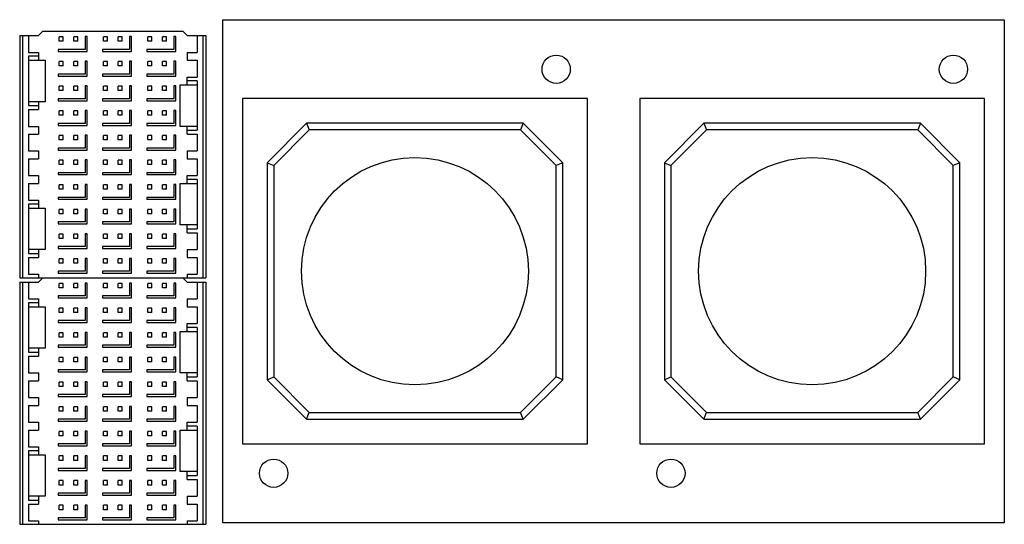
# Model space of a CAD drawing. Header units: inches. Extents: x 0 to 34, y 0 to 22.
# Tile 24 of 59: x 16.8 to 19.7, y 3.8 to 5.3. Entities that reach past the tile are written whole.
import ezdxf

# ---------------------------------------------------------------- set-up
doc = ezdxf.new("R2010")
doc.units = ezdxf.units.IN
doc.header["$LTSCALE"] = 1.87
doc.header["$MEASUREMENT"] = 0
doc.layers.get('0').update_dxf_attribs({"linetype": 'CONTINUOUS'})
doc.layers.add('02___PRT_ALL_AXES', color=7, linetype='CONTINUOUS')
doc.layers.add('COSMETIC', color=7, linetype='CONTINUOUS')

msp = doc.modelspace()

# ---------------------------------------------------------------- linework, layer by layer
at = {"color": 7, "linetype": 'CONTINUOUS'}
for p, q in [((16.7724, 5.28614), (16.8285, 5.28614)), ((16.7724, 5.28614), (16.7724, 4.56124)), ((16.78126, 5.28614), (16.78126, 4.56124)), ((16.79897, 5.28614), (16.79897, 5.23594)), ((16.8285, 5.28614), (16.84031, 5.29795)), ((17.26256, 5.29795), (16.84031, 5.29795)), ((16.90232, 5.28245), (16.89051, 5.28245)), ((16.89051, 5.26916), (16.89051, 5.28245)), ((16.90232, 5.26916), (16.90232, 5.28245)), ((16.94661, 5.28245), (16.9348, 5.28245)), ((16.9348, 5.26916), (16.9348, 5.28245)), ((16.94661, 5.26916), (16.94661, 5.28245)), ((16.97466, 5.28319), (16.96876, 5.28319)), ((16.96876, 5.28319), (16.96876, 5.24481)), ((16.97466, 5.2389), (16.97466, 5.28319)), ((17.03519, 5.28245), (17.02338, 5.28245)), ((17.02338, 5.26916), (17.02338, 5.28245)), ((17.03519, 5.26916), (17.03519, 5.28245)), ((17.07949, 5.28245), (17.06768, 5.28245)), ((17.06768, 5.26916), (17.06768, 5.28245)), ((17.07949, 5.26916), (17.07949, 5.28245)), ((17.10754, 5.28319), (17.10163, 5.28319)), ((17.10163, 5.28319), (17.10163, 5.24481)), ((17.10754, 5.2389), (17.10754, 5.28319)), ((17.16807, 5.28245), (17.15626, 5.28245)), ((17.15626, 5.26916), (17.15626, 5.28245)), ((17.16807, 5.26916), (17.16807, 5.28245)), ((17.21236, 5.28245), (17.20055, 5.28245)), ((17.20055, 5.26916), (17.20055, 5.28245)), ((17.21236, 5.26916), (17.21236, 5.28245)), ((17.24041, 5.28319), (17.23451, 5.28319)), ((17.23451, 5.28319), (17.23451, 5.24481)), ((17.24041, 5.2389), (17.24041, 5.28319)), ((17.26256, 5.29795), (17.27437, 5.28614)), ((17.27437, 5.28614), (17.33047, 5.28614)), ((17.3039, 5.28614), (17.3039, 5.23594)), ((17.32161, 5.28614), (17.32161, 4.56124)), ((17.33047, 5.28614), (17.33047, 4.56124)), ((16.90232, 5.26916), (16.89051, 5.26916)), ((16.94661, 5.26916), (16.9348, 5.26916)), ((17.03519, 5.26916), (17.02338, 5.26916)), ((17.07949, 5.26916), (17.06768, 5.26916)), ((17.16807, 5.26916), (17.15626, 5.26916)), ((17.21236, 5.26916), (17.20055, 5.26916)), ((16.79897, 5.23594), (16.8285, 5.23594)), ((16.8285, 5.22413), (16.79897, 5.22413)), ((16.79897, 5.22413), (16.79897, 5.07649)), ((16.8285, 5.23594), (16.8285, 5.21232)), ((16.96876, 5.24481), (16.88756, 5.24481)), ((16.88756, 5.24481), (16.88756, 5.2389)), ((16.88756, 5.2389), (16.97466, 5.2389)), ((17.10163, 5.24481), (17.02043, 5.24481)), ((17.02043, 5.24481), (17.02043, 5.2389)), ((17.02043, 5.2389), (17.10754, 5.2389)), ((17.23451, 5.24481), (17.15331, 5.24481)), ((17.15331, 5.24481), (17.15331, 5.2389)), ((17.15331, 5.2389), (17.24041, 5.2389)), ((17.27437, 5.23594), (17.3039, 5.23594)), ((17.27437, 5.23594), (17.27437, 5.21232)), ((16.79897, 5.21232), (16.84917, 5.21232)), ((16.84917, 5.21232), (16.84917, 5.0883)), ((16.90232, 5.20863), (16.89051, 5.20863)), ((16.89051, 5.19534), (16.89051, 5.20863)), ((16.90232, 5.19534), (16.89051, 5.19534)), ((16.90232, 5.19534), (16.90232, 5.20863)), ((16.94661, 5.20863), (16.9348, 5.20863)), ((16.9348, 5.19534), (16.9348, 5.20863)), ((16.94661, 5.19534), (16.9348, 5.19534)), ((16.94661, 5.19534), (16.94661, 5.20863)), ((16.97466, 5.20938), (16.96876, 5.20938)), ((16.96876, 5.20938), (16.96876, 5.17099)), ((16.97466, 5.16508), (16.97466, 5.20938)), ((17.03519, 5.20863), (17.02338, 5.20863)), ((17.02338, 5.19534), (17.02338, 5.20863)), ((17.03519, 5.19534), (17.02338, 5.19534)), ((17.03519, 5.19534), (17.03519, 5.20863)), ((17.07949, 5.20863), (17.06768, 5.20863)), ((17.06768, 5.19534), (17.06768, 5.20863)), ((17.07949, 5.19534), (17.06768, 5.19534)), ((17.07949, 5.19534), (17.07949, 5.20863)), ((17.10754, 5.20938), (17.10163, 5.20938)), ((17.10163, 5.20938), (17.10163, 5.17099)), ((17.10754, 5.16508), (17.10754, 5.20938)), ((17.16807, 5.20863), (17.15626, 5.20863)), ((17.15626, 5.19534), (17.15626, 5.20863)), ((17.16807, 5.19534), (17.15626, 5.19534)), ((17.16807, 5.19534), (17.16807, 5.20863)), ((17.21236, 5.20863), (17.20055, 5.20863)), ((17.20055, 5.19534), (17.20055, 5.20863)), ((17.21236, 5.19534), (17.20055, 5.19534)), ((17.21236, 5.19534), (17.21236, 5.20863)), ((17.24041, 5.20938), (17.23451, 5.20938)), ((17.23451, 5.20938), (17.23451, 5.17099)), ((17.24041, 5.16508), (17.24041, 5.20938)), ((17.27437, 5.21232), (17.3039, 5.21232)), ((17.3039, 5.21232), (17.3039, 5.16212)), ((16.96876, 5.17099), (16.88756, 5.17099)), ((16.88756, 5.17099), (16.88756, 5.16508)), ((16.88756, 5.16508), (16.97466, 5.16508)), ((17.10163, 5.17099), (17.02043, 5.17099)), ((17.02043, 5.17099), (17.02043, 5.16508)), ((17.02043, 5.16508), (17.10754, 5.16508)), ((17.23451, 5.17099), (17.15331, 5.17099)), ((17.15331, 5.17099), (17.15331, 5.16508)), ((17.15331, 5.16508), (17.24041, 5.16508)), ((16.90232, 5.13481), (16.89051, 5.13481)), ((16.89051, 5.12152), (16.89051, 5.13481)), ((16.90232, 5.12152), (16.90232, 5.13481)), ((16.94661, 5.13481), (16.9348, 5.13481)), ((16.9348, 5.12152), (16.9348, 5.13481)), ((16.94661, 5.12152), (16.94661, 5.13481)), ((16.97466, 5.13556), (16.96876, 5.13556)), ((16.96876, 5.13556), (16.96876, 5.09717)), ((16.97466, 5.09127), (16.97466, 5.13556)), ((17.03519, 5.13481), (17.02338, 5.13481)), ((17.02338, 5.12152), (17.02338, 5.13481)), ((17.03519, 5.12152), (17.03519, 5.13481)), ((17.07949, 5.13481), (17.06768, 5.13481)), ((17.06768, 5.12152), (17.06768, 5.13481)), ((17.07949, 5.12152), (17.07949, 5.13481)), ((17.10754, 5.13556), (17.10163, 5.13556)), ((17.10163, 5.13556), (17.10163, 5.09717)), ((17.10754, 5.09127), (17.10754, 5.13556)), ((17.16807, 5.13481), (17.15626, 5.13481)), ((17.15626, 5.12152), (17.15626, 5.13481)), ((17.16807, 5.12152), (17.16807, 5.13481)), ((17.21236, 5.13481), (17.20055, 5.13481)), ((17.20055, 5.12152), (17.20055, 5.13481)), ((17.21236, 5.12152), (17.21236, 5.13481)), ((17.24041, 5.13556), (17.23451, 5.13556)), ((17.23451, 5.13556), (17.23451, 5.09717)), ((17.24041, 5.09127), (17.24041, 5.13556)), ((17.2537, 5.1385), (17.3039, 5.1385)), ((17.2537, 5.01449), (17.2537, 5.1385)), ((17.27437, 5.16212), (17.3039, 5.16212)), ((17.27437, 5.1385), (17.27437, 5.16212)), ((17.3039, 5.15031), (17.27437, 5.15031)), ((17.3039, 5.15031), (17.3039, 5.00268)), ((16.90232, 5.12152), (16.89051, 5.12152)), ((16.94661, 5.12152), (16.9348, 5.12152)), ((17.03519, 5.12152), (17.02338, 5.12152)), ((17.07949, 5.12152), (17.06768, 5.12152)), ((17.16807, 5.12152), (17.15626, 5.12152)), ((17.21236, 5.12152), (17.20055, 5.12152)), ((16.84917, 5.0883), (16.79897, 5.0883)), ((16.79897, 5.07649), (16.8285, 5.07649)), ((16.8285, 5.0883), (16.8285, 5.06468)), ((16.96876, 5.09717), (16.88756, 5.09717)), ((16.88756, 5.09717), (16.88756, 5.09127)), ((16.88756, 5.09127), (16.97466, 5.09127)), ((17.10163, 5.09717), (17.02043, 5.09717)), ((17.02043, 5.09717), (17.02043, 5.09127)), ((17.02043, 5.09127), (17.10754, 5.09127)), ((17.23451, 5.09717), (17.15331, 5.09717)), ((17.15331, 5.09717), (17.15331, 5.09127)), ((17.15331, 5.09127), (17.24041, 5.09127)), ((18.47339, 5.09749), (17.43993, 5.09749)), ((17.43993, 5.09749), (17.43993, 4.06403)), ((18.47339, 4.06403), (18.47339, 5.09749)), ((19.66371, 5.09749), (18.63024, 5.09749)), ((18.63024, 5.09749), (18.63024, 4.06403)), ((19.66371, 4.06403), (19.66371, 5.09749)), ((16.79897, 5.06468), (16.8285, 5.06468)), ((16.79897, 5.06468), (16.79897, 5.01449)), ((16.90232, 5.06099), (16.89051, 5.06099)), ((16.89051, 5.0477), (16.89051, 5.06099)), ((16.90232, 5.0477), (16.89051, 5.0477)), ((16.90232, 5.0477), (16.90232, 5.06099)), ((16.94661, 5.06099), (16.9348, 5.06099)), ((16.9348, 5.0477), (16.9348, 5.06099)), ((16.94661, 5.0477), (16.9348, 5.0477)), ((16.94661, 5.0477), (16.94661, 5.06099)), ((16.97466, 5.06174), (16.96876, 5.06174)), ((16.96876, 5.06174), (16.96876, 5.02335)), ((16.97466, 5.01745), (16.97466, 5.06174)), ((17.03519, 5.06099), (17.02338, 5.06099)), ((17.02338, 5.0477), (17.02338, 5.06099)), ((17.03519, 5.0477), (17.02338, 5.0477)), ((17.03519, 5.0477), (17.03519, 5.06099)), ((17.07949, 5.06099), (17.06768, 5.06099)), ((17.06768, 5.0477), (17.06768, 5.06099)), ((17.07949, 5.0477), (17.06768, 5.0477)), ((17.07949, 5.0477), (17.07949, 5.06099)), ((17.10754, 5.06174), (17.10163, 5.06174)), ((17.10163, 5.06174), (17.10163, 5.02335)), ((17.10754, 5.01745), (17.10754, 5.06174)), ((17.16807, 5.06099), (17.15626, 5.06099)), ((17.15626, 5.0477), (17.15626, 5.06099)), ((17.16807, 5.0477), (17.15626, 5.0477)), ((17.16807, 5.0477), (17.16807, 5.06099)), ((17.21236, 5.06099), (17.20055, 5.06099)), ((17.20055, 5.0477), (17.20055, 5.06099)), ((17.21236, 5.0477), (17.20055, 5.0477)), ((17.21236, 5.0477), (17.21236, 5.06099)), ((17.24041, 5.06174), (17.23451, 5.06174)), ((17.23451, 5.06174), (17.23451, 5.02335)), ((17.24041, 5.01745), (17.24041, 5.06174)), ((16.96876, 5.02335), (16.88756, 5.02335)), ((16.88756, 5.02335), (16.88756, 5.01745)), ((16.88756, 5.01745), (16.97466, 5.01745)), ((17.10163, 5.02335), (17.02043, 5.02335)), ((17.02043, 5.02335), (17.02043, 5.01745)), ((17.02043, 5.01745), (17.10754, 5.01745)), ((17.23451, 5.02335), (17.15331, 5.02335)), ((17.15331, 5.02335), (17.15331, 5.01745)), ((17.15331, 5.01745), (17.24041, 5.01745)), ((17.63186, 5.02368), (17.51375, 4.90556)), ((18.28146, 5.02368), (17.63186, 5.02368)), ((17.63186, 5.02368), (17.64011, 5.00374)), ((18.28146, 5.02368), (18.27321, 5.00374)), ((18.39957, 4.90556), (18.28146, 5.02368)), ((18.82217, 5.02368), (18.70406, 4.90556)), ((19.47178, 5.02368), (18.82217, 5.02368)), ((18.82217, 5.02368), (18.83043, 5.00374)), ((19.47178, 5.02368), (19.46352, 5.00374)), ((19.58989, 4.90556), (19.47178, 5.02368)), ((16.79897, 5.01449), (16.8285, 5.01449)), ((16.79897, 4.99086), (16.8285, 4.99086)), ((16.79897, 4.99086), (16.79897, 4.94067)), ((16.8285, 5.01449), (16.8285, 4.99086)), ((16.90232, 4.98717), (16.89051, 4.98717)), ((16.89051, 4.97389), (16.89051, 4.98717)), ((16.90232, 4.97389), (16.90232, 4.98717)), ((16.94661, 4.98717), (16.9348, 4.98717)), ((16.9348, 4.97389), (16.9348, 4.98717)), ((16.94661, 4.97389), (16.94661, 4.98717)), ((16.97466, 4.98792), (16.96876, 4.98792)), ((16.96876, 4.98792), (16.96876, 4.94953)), ((16.97466, 4.94363), (16.97466, 4.98792)), ((17.03519, 4.98717), (17.02338, 4.98717)), ((17.02338, 4.97389), (17.02338, 4.98717)), ((17.03519, 4.97389), (17.03519, 4.98717)), ((17.07949, 4.98717), (17.06768, 4.98717)), ((17.06768, 4.97389), (17.06768, 4.98717)), ((17.07949, 4.97389), (17.07949, 4.98717)), ((17.10754, 4.98792), (17.10163, 4.98792)), ((17.10163, 4.98792), (17.10163, 4.94953)), ((17.10754, 4.94363), (17.10754, 4.98792)), ((17.16807, 4.98717), (17.15626, 4.98717)), ((17.15626, 4.97389), (17.15626, 4.98717)), ((17.16807, 4.97389), (17.16807, 4.98717)), ((17.21236, 4.98717), (17.20055, 4.98717)), ((17.20055, 4.97389), (17.20055, 4.98717)), ((17.21236, 4.97389), (17.21236, 4.98717)), ((17.24041, 4.98792), (17.23451, 4.98792)), ((17.23451, 4.98792), (17.23451, 4.94953)), ((17.24041, 4.94363), (17.24041, 4.98792)), ((17.3039, 5.01449), (17.2537, 5.01449)), ((17.27437, 4.99086), (17.27437, 5.01449)), ((17.27437, 5.00268), (17.3039, 5.00268)), ((17.27437, 4.99086), (17.3039, 4.99086)), ((17.3039, 4.99086), (17.3039, 4.94067)), ((17.64011, 5.00374), (17.53368, 4.89731)), ((18.27321, 5.00374), (17.64011, 5.00374)), ((18.37964, 4.89731), (18.27321, 5.00374)), ((18.83043, 5.00374), (18.72399, 4.89731)), ((19.46352, 5.00374), (18.83043, 5.00374)), ((19.56996, 4.89731), (19.46352, 5.00374)), ((16.90232, 4.97389), (16.89051, 4.97389)), ((16.94661, 4.97389), (16.9348, 4.97389)), ((17.03519, 4.97389), (17.02338, 4.97389)), ((17.07949, 4.97389), (17.06768, 4.97389)), ((17.16807, 4.97389), (17.15626, 4.97389)), ((17.21236, 4.97389), (17.20055, 4.97389)), ((16.79897, 4.94067), (16.8285, 4.94067)), ((16.8285, 4.94067), (16.8285, 4.91705)), ((16.96876, 4.94953), (16.88756, 4.94953)), ((16.88756, 4.94953), (16.88756, 4.94363)), ((16.88756, 4.94363), (16.97466, 4.94363)), ((17.10163, 4.94953), (17.02043, 4.94953)), ((17.02043, 4.94953), (17.02043, 4.94363)), ((17.02043, 4.94363), (17.10754, 4.94363)), ((17.23451, 4.94953), (17.15331, 4.94953)), ((17.15331, 4.94953), (17.15331, 4.94363)), ((17.15331, 4.94363), (17.24041, 4.94363)), ((17.27437, 4.94067), (17.3039, 4.94067)), ((17.27437, 4.94067), (17.27437, 4.91705)), ((16.79897, 4.91705), (16.8285, 4.91705)), ((16.79897, 4.91705), (16.79897, 4.86685)), ((16.90232, 4.91335), (16.89051, 4.91335)), ((16.89051, 4.90007), (16.89051, 4.91335)), ((16.90232, 4.90007), (16.89051, 4.90007)), ((16.90232, 4.90007), (16.90232, 4.91335)), ((16.94661, 4.91335), (16.9348, 4.91335)), ((16.9348, 4.90007), (16.9348, 4.91335)), ((16.94661, 4.90007), (16.9348, 4.90007)), ((16.94661, 4.90007), (16.94661, 4.91335)), ((16.97466, 4.9141), (16.96876, 4.9141)), ((16.96876, 4.9141), (16.96876, 4.87571)), ((16.97466, 4.86981), (16.97466, 4.9141)), ((17.03519, 4.91335), (17.02338, 4.91335)), ((17.02338, 4.90007), (17.02338, 4.91335)), ((17.03519, 4.90007), (17.02338, 4.90007)), ((17.03519, 4.90007), (17.03519, 4.91335)), ((17.07949, 4.91335), (17.06768, 4.91335)), ((17.06768, 4.90007), (17.06768, 4.91335)), ((17.07949, 4.90007), (17.06768, 4.90007)), ((17.07949, 4.90007), (17.07949, 4.91335)), ((17.10754, 4.9141), (17.10163, 4.9141)), ((17.10163, 4.9141), (17.10163, 4.87571)), ((17.10754, 4.86981), (17.10754, 4.9141)), ((17.16807, 4.91335), (17.15626, 4.91335)), ((17.15626, 4.90007), (17.15626, 4.91335)), ((17.16807, 4.90007), (17.15626, 4.90007)), ((17.16807, 4.90007), (17.16807, 4.91335)), ((17.21236, 4.91335), (17.20055, 4.91335)), ((17.20055, 4.90007), (17.20055, 4.91335)), ((17.21236, 4.90007), (17.20055, 4.90007)), ((17.21236, 4.90007), (17.21236, 4.91335)), ((17.24041, 4.9141), (17.23451, 4.9141)), ((17.23451, 4.9141), (17.23451, 4.87571)), ((17.24041, 4.86981), (17.24041, 4.9141)), ((17.27437, 4.91705), (17.3039, 4.91705)), ((17.3039, 4.91705), (17.3039, 4.86685)), ((17.51375, 4.90556), (17.53368, 4.89731)), ((17.51375, 4.90556), (17.51375, 4.25596)), ((18.39957, 4.90556), (18.37964, 4.89731)), ((18.39957, 4.25596), (18.39957, 4.90556)), ((18.70406, 4.90556), (18.72399, 4.89731)), ((18.70406, 4.90556), (18.70406, 4.25596)), ((19.58989, 4.90556), (19.56996, 4.89731)), ((19.58989, 4.25596), (19.58989, 4.90556)), ((16.96876, 4.87571), (16.88756, 4.87571)), ((16.88756, 4.87571), (16.88756, 4.86981)), ((16.88756, 4.86981), (16.97466, 4.86981)), ((17.10163, 4.87571), (17.02043, 4.87571)), ((17.02043, 4.87571), (17.02043, 4.86981)), ((17.02043, 4.86981), (17.10754, 4.86981)), ((17.23451, 4.87571), (17.15331, 4.87571)), ((17.15331, 4.87571), (17.15331, 4.86981)), ((17.15331, 4.86981), (17.24041, 4.86981)), ((17.53368, 4.89731), (17.53368, 4.26421)), ((18.37964, 4.26421), (18.37964, 4.89731)), ((18.72399, 4.89731), (18.72399, 4.26421)), ((19.56996, 4.26421), (19.56996, 4.89731)), ((16.79897, 4.86685), (16.8285, 4.86685)), ((16.79897, 4.84323), (16.8285, 4.84323)), ((16.79897, 4.84323), (16.79897, 4.79303)), ((16.8285, 4.86685), (16.8285, 4.84323)), ((16.90232, 4.83954), (16.89051, 4.83954)), ((16.89051, 4.82625), (16.89051, 4.83954)), ((16.90232, 4.82625), (16.90232, 4.83954)), ((16.94661, 4.83954), (16.9348, 4.83954)), ((16.9348, 4.82625), (16.9348, 4.83954)), ((16.94661, 4.82625), (16.94661, 4.83954)), ((16.97466, 4.84028), (16.96876, 4.84028)), ((16.96876, 4.84028), (16.96876, 4.8019)), ((16.97466, 4.79599), (16.97466, 4.84028)), ((17.03519, 4.83954), (17.02338, 4.83954)), ((17.02338, 4.82625), (17.02338, 4.83954)), ((17.03519, 4.82625), (17.03519, 4.83954)), ((17.07949, 4.83954), (17.06768, 4.83954)), ((17.06768, 4.82625), (17.06768, 4.83954)), ((17.07949, 4.82625), (17.07949, 4.83954)), ((17.10754, 4.84028), (17.10163, 4.84028)), ((17.10163, 4.84028), (17.10163, 4.8019)), ((17.10754, 4.79599), (17.10754, 4.84028)), ((17.16807, 4.83954), (17.15626, 4.83954)), ((17.15626, 4.82625), (17.15626, 4.83954)), ((17.16807, 4.82625), (17.16807, 4.83954)), ((17.21236, 4.83954), (17.20055, 4.83954)), ((17.20055, 4.82625), (17.20055, 4.83954)), ((17.21236, 4.82625), (17.21236, 4.83954)), ((17.24041, 4.84028), (17.23451, 4.84028)), ((17.23451, 4.84028), (17.23451, 4.8019)), ((17.24041, 4.79599), (17.24041, 4.84028)), ((17.2537, 4.84323), (17.3039, 4.84323)), ((17.2537, 4.71921), (17.2537, 4.84323)), ((17.27437, 4.86685), (17.3039, 4.86685)), ((17.27437, 4.84323), (17.27437, 4.86685)), ((17.3039, 4.85504), (17.27437, 4.85504)), ((17.3039, 4.85504), (17.3039, 4.7074)), ((16.90232, 4.82625), (16.89051, 4.82625)), ((16.94661, 4.82625), (16.9348, 4.82625)), ((17.03519, 4.82625), (17.02338, 4.82625)), ((17.07949, 4.82625), (17.06768, 4.82625)), ((17.16807, 4.82625), (17.15626, 4.82625)), ((17.21236, 4.82625), (17.20055, 4.82625)), ((16.79897, 4.79303), (16.8285, 4.79303)), ((16.8285, 4.78122), (16.79897, 4.78122)), ((16.79897, 4.78122), (16.79897, 4.63358)), ((16.8285, 4.79303), (16.8285, 4.76941)), ((16.96876, 4.8019), (16.88756, 4.8019)), ((16.88756, 4.8019), (16.88756, 4.79599)), ((16.88756, 4.79599), (16.97466, 4.79599)), ((17.10163, 4.8019), (17.02043, 4.8019)), ((17.02043, 4.8019), (17.02043, 4.79599)), ((17.02043, 4.79599), (17.10754, 4.79599)), ((17.23451, 4.8019), (17.15331, 4.8019)), ((17.15331, 4.8019), (17.15331, 4.79599)), ((17.15331, 4.79599), (17.24041, 4.79599)), ((16.79897, 4.76941), (16.84917, 4.76941)), ((16.84917, 4.76941), (16.84917, 4.64539)), ((16.90232, 4.76572), (16.89051, 4.76572)), ((16.89051, 4.75243), (16.89051, 4.76572)), ((16.90232, 4.75243), (16.89051, 4.75243)), ((16.90232, 4.75243), (16.90232, 4.76572)), ((16.94661, 4.76572), (16.9348, 4.76572)), ((16.9348, 4.75243), (16.9348, 4.76572)), ((16.94661, 4.75243), (16.9348, 4.75243)), ((16.94661, 4.75243), (16.94661, 4.76572)), ((16.97466, 4.76646), (16.96876, 4.76646)), ((16.96876, 4.76646), (16.96876, 4.72808)), ((16.97466, 4.72217), (16.97466, 4.76646)), ((17.03519, 4.76572), (17.02338, 4.76572)), ((17.02338, 4.75243), (17.02338, 4.76572)), ((17.03519, 4.75243), (17.02338, 4.75243)), ((17.03519, 4.75243), (17.03519, 4.76572)), ((17.07949, 4.76572), (17.06768, 4.76572)), ((17.06768, 4.75243), (17.06768, 4.76572)), ((17.07949, 4.75243), (17.06768, 4.75243)), ((17.07949, 4.75243), (17.07949, 4.76572)), ((17.10754, 4.76646), (17.10163, 4.76646)), ((17.10163, 4.76646), (17.10163, 4.72808)), ((17.10754, 4.72217), (17.10754, 4.76646)), ((17.16807, 4.76572), (17.15626, 4.76572)), ((17.15626, 4.75243), (17.15626, 4.76572)), ((17.16807, 4.75243), (17.15626, 4.75243)), ((17.16807, 4.75243), (17.16807, 4.76572)), ((17.21236, 4.76572), (17.20055, 4.76572)), ((17.20055, 4.75243), (17.20055, 4.76572)), ((17.21236, 4.75243), (17.20055, 4.75243)), ((17.21236, 4.75243), (17.21236, 4.76572)), ((17.24041, 4.76646), (17.23451, 4.76646)), ((17.23451, 4.76646), (17.23451, 4.72808)), ((17.24041, 4.72217), (17.24041, 4.76646)), ((16.96876, 4.72808), (16.88756, 4.72808)), ((16.88756, 4.72808), (16.88756, 4.72217)), ((16.88756, 4.72217), (16.97466, 4.72217)), ((17.10163, 4.72808), (17.02043, 4.72808)), ((17.02043, 4.72808), (17.02043, 4.72217)), ((17.02043, 4.72217), (17.10754, 4.72217)), ((17.23451, 4.72808), (17.15331, 4.72808)), ((17.15331, 4.72808), (17.15331, 4.72217)), ((17.15331, 4.72217), (17.24041, 4.72217)), ((16.90232, 4.6919), (16.89051, 4.6919)), ((16.89051, 4.67861), (16.89051, 4.6919)), ((16.90232, 4.67861), (16.90232, 4.6919)), ((16.94661, 4.6919), (16.9348, 4.6919)), ((16.9348, 4.67861), (16.9348, 4.6919)), ((16.94661, 4.67861), (16.94661, 4.6919)), ((16.97466, 4.69264), (16.96876, 4.69264)), ((16.96876, 4.69264), (16.96876, 4.65426)), ((16.97466, 4.64835), (16.97466, 4.69264)), ((17.03519, 4.6919), (17.02338, 4.6919)), ((17.02338, 4.67861), (17.02338, 4.6919)), ((17.03519, 4.67861), (17.03519, 4.6919)), ((17.07949, 4.6919), (17.06768, 4.6919)), ((17.06768, 4.67861), (17.06768, 4.6919)), ((17.07949, 4.67861), (17.07949, 4.6919)), ((17.10754, 4.69264), (17.10163, 4.69264)), ((17.10163, 4.69264), (17.10163, 4.65426)), ((17.10754, 4.64835), (17.10754, 4.69264)), ((17.16807, 4.6919), (17.15626, 4.6919)), ((17.15626, 4.67861), (17.15626, 4.6919)), ((17.16807, 4.67861), (17.16807, 4.6919)), ((17.21236, 4.6919), (17.20055, 4.6919)), ((17.20055, 4.67861), (17.20055, 4.6919)), ((17.21236, 4.67861), (17.21236, 4.6919)), ((17.24041, 4.69264), (17.23451, 4.69264)), ((17.23451, 4.69264), (17.23451, 4.65426)), ((17.24041, 4.64835), (17.24041, 4.69264)), ((17.3039, 4.71921), (17.2537, 4.71921)), ((17.27437, 4.69559), (17.27437, 4.71921)), ((17.27437, 4.7074), (17.3039, 4.7074)), ((17.27437, 4.69559), (17.3039, 4.69559)), ((17.3039, 4.69559), (17.3039, 4.64539)), ((16.90232, 4.67861), (16.89051, 4.67861)), ((16.94661, 4.67861), (16.9348, 4.67861)), ((17.03519, 4.67861), (17.02338, 4.67861)), ((17.07949, 4.67861), (17.06768, 4.67861)), ((17.16807, 4.67861), (17.15626, 4.67861)), ((17.21236, 4.67861), (17.20055, 4.67861)), ((16.84917, 4.64539), (16.79897, 4.64539)), ((16.79897, 4.63358), (16.8285, 4.63358)), ((16.8285, 4.64539), (16.8285, 4.62177)), ((16.96876, 4.65426), (16.88756, 4.65426)), ((16.88756, 4.65426), (16.88756, 4.64835)), ((16.88756, 4.64835), (16.97466, 4.64835)), ((17.10163, 4.65426), (17.02043, 4.65426)), ((17.02043, 4.65426), (17.02043, 4.64835)), ((17.02043, 4.64835), (17.10754, 4.64835)), ((17.23451, 4.65426), (17.15331, 4.65426)), ((17.15331, 4.65426), (17.15331, 4.64835)), ((17.15331, 4.64835), (17.24041, 4.64835)), ((17.27437, 4.64539), (17.3039, 4.64539)), ((17.27437, 4.64539), (17.27437, 4.62177)), ((16.79897, 4.62177), (16.8285, 4.62177)), ((16.79897, 4.62177), (16.79897, 4.57157)), ((16.90232, 4.61808), (16.89051, 4.61808)), ((16.89051, 4.60479), (16.89051, 4.61808)), ((16.90232, 4.60479), (16.89051, 4.60479)), ((16.90232, 4.60479), (16.90232, 4.61808)), ((16.94661, 4.61808), (16.9348, 4.61808)), ((16.9348, 4.60479), (16.9348, 4.61808)), ((16.94661, 4.60479), (16.9348, 4.60479)), ((16.94661, 4.60479), (16.94661, 4.61808)), ((16.97466, 4.61882), (16.96876, 4.61882)), ((16.96876, 4.61882), (16.96876, 4.58044)), ((16.97466, 4.57453), (16.97466, 4.61882)), ((17.03519, 4.61808), (17.02338, 4.61808)), ((17.02338, 4.60479), (17.02338, 4.61808)), ((17.03519, 4.60479), (17.02338, 4.60479)), ((17.03519, 4.60479), (17.03519, 4.61808)), ((17.07949, 4.61808), (17.06768, 4.61808)), ((17.06768, 4.60479), (17.06768, 4.61808)), ((17.07949, 4.60479), (17.06768, 4.60479)), ((17.07949, 4.60479), (17.07949, 4.61808)), ((17.10754, 4.61882), (17.10163, 4.61882)), ((17.10163, 4.61882), (17.10163, 4.58044)), ((17.10754, 4.57453), (17.10754, 4.61882)), ((17.16807, 4.61808), (17.15626, 4.61808)), ((17.15626, 4.60479), (17.15626, 4.61808)), ((17.16807, 4.60479), (17.15626, 4.60479)), ((17.16807, 4.60479), (17.16807, 4.61808)), ((17.21236, 4.61808), (17.20055, 4.61808)), ((17.20055, 4.60479), (17.20055, 4.61808)), ((17.21236, 4.60479), (17.20055, 4.60479)), ((17.21236, 4.60479), (17.21236, 4.61808)), ((17.24041, 4.61882), (17.23451, 4.61882)), ((17.23451, 4.61882), (17.23451, 4.58044)), ((17.24041, 4.57453), (17.24041, 4.61882)), ((17.27437, 4.62177), (17.3039, 4.62177)), ((17.3039, 4.62177), (17.3039, 4.57157)), ((16.96876, 4.58044), (16.88756, 4.58044)), ((16.88756, 4.58044), (16.88756, 4.57453)), ((16.88756, 4.57453), (16.97466, 4.57453)), ((17.10163, 4.58044), (17.02043, 4.58044)), ((17.02043, 4.58044), (17.02043, 4.57453)), ((17.02043, 4.57453), (17.10754, 4.57453)), ((17.23451, 4.58044), (17.15331, 4.58044)), ((17.15331, 4.58044), (17.15331, 4.57453)), ((17.15331, 4.57453), (17.24041, 4.57453)), ((16.7724, 4.56124), (17.33047, 4.56124)), ((16.7724, 4.54795), (16.8285, 4.54795)), ((16.7724, 4.54795), (16.7724, 3.82305)), ((16.78126, 4.54795), (16.78126, 3.82305)), ((16.79897, 4.57157), (16.8285, 4.57157)), ((16.79897, 4.54795), (16.79897, 4.49775)), ((16.8285, 4.57157), (16.8285, 4.56124)), ((16.8285, 4.54795), (16.84031, 4.55976)), ((17.26256, 4.55976), (16.84031, 4.55976)), ((16.90232, 4.54426), (16.89051, 4.54426)), ((16.89051, 4.53097), (16.89051, 4.54426)), ((16.90232, 4.53097), (16.90232, 4.54426)), ((16.94661, 4.54426), (16.9348, 4.54426)), ((16.9348, 4.53097), (16.9348, 4.54426)), ((16.94661, 4.53097), (16.94661, 4.54426)), ((16.97466, 4.54501), (16.96876, 4.54501)), ((16.96876, 4.54501), (16.96876, 4.50662)), ((16.97466, 4.50071), (16.97466, 4.54501)), ((17.03519, 4.54426), (17.02338, 4.54426)), ((17.02338, 4.53097), (17.02338, 4.54426)), ((17.03519, 4.53097), (17.03519, 4.54426)), ((17.07949, 4.54426), (17.06768, 4.54426)), ((17.06768, 4.53097), (17.06768, 4.54426)), ((17.07949, 4.53097), (17.07949, 4.54426)), ((17.10754, 4.54501), (17.10163, 4.54501)), ((17.10163, 4.54501), (17.10163, 4.50662)), ((17.10754, 4.50071), (17.10754, 4.54501)), ((17.16807, 4.54426), (17.15626, 4.54426)), ((17.15626, 4.53097), (17.15626, 4.54426)), ((17.16807, 4.53097), (17.16807, 4.54426)), ((17.21236, 4.54426), (17.20055, 4.54426)), ((17.20055, 4.53097), (17.20055, 4.54426)), ((17.21236, 4.53097), (17.21236, 4.54426)), ((17.24041, 4.54501), (17.23451, 4.54501)), ((17.23451, 4.54501), (17.23451, 4.50662)), ((17.24041, 4.50071), (17.24041, 4.54501)), ((17.26256, 4.55976), (17.27437, 4.54795)), ((17.27437, 4.57157), (17.3039, 4.57157)), ((17.27437, 4.57157), (17.27437, 4.56124)), ((17.27437, 4.54795), (17.33047, 4.54795)), ((17.3039, 4.54795), (17.3039, 4.49775)), ((17.32161, 4.54795), (17.32161, 3.82305)), ((17.33047, 4.54795), (17.33047, 3.82305)), ((16.90232, 4.53097), (16.89051, 4.53097)), ((16.94661, 4.53097), (16.9348, 4.53097)), ((17.03519, 4.53097), (17.02338, 4.53097)), ((17.07949, 4.53097), (17.06768, 4.53097)), ((17.16807, 4.53097), (17.15626, 4.53097)), ((17.21236, 4.53097), (17.20055, 4.53097)), ((16.79897, 4.49775), (16.8285, 4.49775)), ((16.8285, 4.48594), (16.79897, 4.48594)), ((16.79897, 4.48594), (16.79897, 4.3383)), ((16.8285, 4.49775), (16.8285, 4.47413)), ((16.96876, 4.50662), (16.88756, 4.50662)), ((16.88756, 4.50662), (16.88756, 4.50071)), ((16.88756, 4.50071), (16.97466, 4.50071)), ((17.10163, 4.50662), (17.02043, 4.50662)), ((17.02043, 4.50662), (17.02043, 4.50071)), ((17.02043, 4.50071), (17.10754, 4.50071)), ((17.23451, 4.50662), (17.15331, 4.50662)), ((17.15331, 4.50662), (17.15331, 4.50071)), ((17.15331, 4.50071), (17.24041, 4.50071)), ((17.27437, 4.49775), (17.3039, 4.49775)), ((17.27437, 4.49775), (17.27437, 4.47413)), ((16.79897, 4.47413), (16.84917, 4.47413)), ((16.84917, 4.47413), (16.84917, 4.35012)), ((16.90232, 4.47044), (16.89051, 4.47044)), ((16.89051, 4.45715), (16.89051, 4.47044)), ((16.90232, 4.45715), (16.89051, 4.45715)), ((16.90232, 4.45715), (16.90232, 4.47044)), ((16.94661, 4.47044), (16.9348, 4.47044)), ((16.9348, 4.45715), (16.9348, 4.47044)), ((16.94661, 4.45715), (16.9348, 4.45715)), ((16.94661, 4.45715), (16.94661, 4.47044)), ((16.97466, 4.47119), (16.96876, 4.47119)), ((16.96876, 4.47119), (16.96876, 4.4328)), ((16.97466, 4.4269), (16.97466, 4.47119)), ((17.03519, 4.47044), (17.02338, 4.47044)), ((17.02338, 4.45715), (17.02338, 4.47044)), ((17.03519, 4.45715), (17.02338, 4.45715)), ((17.03519, 4.45715), (17.03519, 4.47044)), ((17.07949, 4.47044), (17.06768, 4.47044)), ((17.06768, 4.45715), (17.06768, 4.47044)), ((17.07949, 4.45715), (17.06768, 4.45715)), ((17.07949, 4.45715), (17.07949, 4.47044)), ((17.10754, 4.47119), (17.10163, 4.47119)), ((17.10163, 4.47119), (17.10163, 4.4328)), ((17.10754, 4.4269), (17.10754, 4.47119)), ((17.16807, 4.47044), (17.15626, 4.47044)), ((17.15626, 4.45715), (17.15626, 4.47044)), ((17.16807, 4.45715), (17.15626, 4.45715)), ((17.16807, 4.45715), (17.16807, 4.47044)), ((17.21236, 4.47044), (17.20055, 4.47044)), ((17.20055, 4.45715), (17.20055, 4.47044)), ((17.21236, 4.45715), (17.20055, 4.45715)), ((17.21236, 4.45715), (17.21236, 4.47044)), ((17.24041, 4.47119), (17.23451, 4.47119)), ((17.23451, 4.47119), (17.23451, 4.4328)), ((17.24041, 4.4269), (17.24041, 4.47119)), ((17.27437, 4.47413), (17.3039, 4.47413)), ((17.3039, 4.47413), (17.3039, 4.42393)), ((16.96876, 4.4328), (16.88756, 4.4328)), ((16.88756, 4.4328), (16.88756, 4.4269)), ((16.88756, 4.4269), (16.97466, 4.4269)), ((17.10163, 4.4328), (17.02043, 4.4328)), ((17.02043, 4.4328), (17.02043, 4.4269)), ((17.02043, 4.4269), (17.10754, 4.4269)), ((17.23451, 4.4328), (17.15331, 4.4328)), ((17.15331, 4.4328), (17.15331, 4.4269)), ((17.15331, 4.4269), (17.24041, 4.4269)), ((16.90232, 4.39662), (16.89051, 4.39662)), ((16.89051, 4.38333), (16.89051, 4.39662)), ((16.90232, 4.38333), (16.90232, 4.39662)), ((16.94661, 4.39662), (16.9348, 4.39662)), ((16.9348, 4.38333), (16.9348, 4.39662)), ((16.94661, 4.38333), (16.94661, 4.39662)), ((16.97466, 4.39737), (16.96876, 4.39737)), ((16.96876, 4.39737), (16.96876, 4.35898)), ((16.97466, 4.35308), (16.97466, 4.39737)), ((17.03519, 4.39662), (17.02338, 4.39662)), ((17.02338, 4.38333), (17.02338, 4.39662)), ((17.03519, 4.38333), (17.03519, 4.39662)), ((17.07949, 4.39662), (17.06768, 4.39662)), ((17.06768, 4.38333), (17.06768, 4.39662)), ((17.07949, 4.38333), (17.07949, 4.39662)), ((17.10754, 4.39737), (17.10163, 4.39737)), ((17.10163, 4.39737), (17.10163, 4.35898)), ((17.10754, 4.35308), (17.10754, 4.39737)), ((17.16807, 4.39662), (17.15626, 4.39662)), ((17.15626, 4.38333), (17.15626, 4.39662)), ((17.16807, 4.38333), (17.16807, 4.39662)), ((17.21236, 4.39662), (17.20055, 4.39662)), ((17.20055, 4.38333), (17.20055, 4.39662)), ((17.21236, 4.38333), (17.21236, 4.39662)), ((17.24041, 4.39737), (17.23451, 4.39737)), ((17.23451, 4.39737), (17.23451, 4.35898)), ((17.24041, 4.35308), (17.24041, 4.39737)), ((17.2537, 4.40031), (17.3039, 4.40031)), ((17.2537, 4.2763), (17.2537, 4.40031)), ((17.27437, 4.42393), (17.3039, 4.42393)), ((17.27437, 4.40031), (17.27437, 4.42393)), ((17.3039, 4.41212), (17.27437, 4.41212)), ((17.3039, 4.41212), (17.3039, 4.26449)), ((16.90232, 4.38333), (16.89051, 4.38333)), ((16.94661, 4.38333), (16.9348, 4.38333)), ((17.03519, 4.38333), (17.02338, 4.38333)), ((17.07949, 4.38333), (17.06768, 4.38333)), ((17.16807, 4.38333), (17.15626, 4.38333)), ((17.21236, 4.38333), (17.20055, 4.38333)), ((16.84917, 4.35012), (16.79897, 4.35012)), ((16.79897, 4.3383), (16.8285, 4.3383)), ((16.8285, 4.35012), (16.8285, 4.32649)), ((16.96876, 4.35898), (16.88756, 4.35898)), ((16.88756, 4.35898), (16.88756, 4.35308)), ((16.88756, 4.35308), (16.97466, 4.35308)), ((17.10163, 4.35898), (17.02043, 4.35898)), ((17.02043, 4.35898), (17.02043, 4.35308)), ((17.02043, 4.35308), (17.10754, 4.35308)), ((17.23451, 4.35898), (17.15331, 4.35898)), ((17.15331, 4.35898), (17.15331, 4.35308)), ((17.15331, 4.35308), (17.24041, 4.35308)), ((16.79897, 4.32649), (16.8285, 4.32649)), ((16.79897, 4.32649), (16.79897, 4.2763)), ((16.90232, 4.3228), (16.89051, 4.3228)), ((16.89051, 4.30952), (16.89051, 4.3228)), ((16.90232, 4.30952), (16.89051, 4.30952)), ((16.90232, 4.30952), (16.90232, 4.3228)), ((16.94661, 4.3228), (16.9348, 4.3228)), ((16.9348, 4.30952), (16.9348, 4.3228)), ((16.94661, 4.30952), (16.9348, 4.30952)), ((16.94661, 4.30952), (16.94661, 4.3228)), ((16.97466, 4.32355), (16.96876, 4.32355)), ((16.96876, 4.32355), (16.96876, 4.28516)), ((16.97466, 4.27926), (16.97466, 4.32355)), ((17.03519, 4.3228), (17.02338, 4.3228)), ((17.02338, 4.30952), (17.02338, 4.3228)), ((17.03519, 4.30952), (17.02338, 4.30952)), ((17.03519, 4.30952), (17.03519, 4.3228)), ((17.07949, 4.3228), (17.06768, 4.3228)), ((17.06768, 4.30952), (17.06768, 4.3228)), ((17.07949, 4.30952), (17.06768, 4.30952)), ((17.07949, 4.30952), (17.07949, 4.3228)), ((17.10754, 4.32355), (17.10163, 4.32355)), ((17.10163, 4.32355), (17.10163, 4.28516)), ((17.10754, 4.27926), (17.10754, 4.32355)), ((17.16807, 4.3228), (17.15626, 4.3228)), ((17.15626, 4.30952), (17.15626, 4.3228)), ((17.16807, 4.30952), (17.15626, 4.30952)), ((17.16807, 4.30952), (17.16807, 4.3228)), ((17.21236, 4.3228), (17.20055, 4.3228)), ((17.20055, 4.30952), (17.20055, 4.3228)), ((17.21236, 4.30952), (17.20055, 4.30952)), ((17.21236, 4.30952), (17.21236, 4.3228)), ((17.24041, 4.32355), (17.23451, 4.32355)), ((17.23451, 4.32355), (17.23451, 4.28516)), ((17.24041, 4.27926), (17.24041, 4.32355)), ((16.96876, 4.28516), (16.88756, 4.28516)), ((16.88756, 4.28516), (16.88756, 4.27926)), ((16.88756, 4.27926), (16.97466, 4.27926)), ((17.10163, 4.28516), (17.02043, 4.28516)), ((17.02043, 4.28516), (17.02043, 4.27926)), ((17.02043, 4.27926), (17.10754, 4.27926)), ((17.23451, 4.28516), (17.15331, 4.28516)), ((17.15331, 4.28516), (17.15331, 4.27926)), ((17.15331, 4.27926), (17.24041, 4.27926)), ((16.79897, 4.2763), (16.8285, 4.2763)), ((16.79897, 4.25268), (16.8285, 4.25268)), ((16.79897, 4.25268), (16.79897, 4.20248)), ((16.8285, 4.2763), (16.8285, 4.25268)), ((16.90232, 4.24898), (16.89051, 4.24898)), ((16.89051, 4.2357), (16.89051, 4.24898)), ((16.90232, 4.2357), (16.90232, 4.24898)), ((16.94661, 4.24898), (16.9348, 4.24898)), ((16.9348, 4.2357), (16.9348, 4.24898)), ((16.94661, 4.2357), (16.94661, 4.24898)), ((16.97466, 4.24973), (16.96876, 4.24973)), ((16.96876, 4.24973), (16.96876, 4.21134)), ((16.97466, 4.20544), (16.97466, 4.24973)), ((17.03519, 4.24898), (17.02338, 4.24898)), ((17.02338, 4.2357), (17.02338, 4.24898)), ((17.03519, 4.2357), (17.03519, 4.24898)), ((17.07949, 4.24898), (17.06768, 4.24898)), ((17.06768, 4.2357), (17.06768, 4.24898)), ((17.07949, 4.2357), (17.07949, 4.24898)), ((17.10754, 4.24973), (17.10163, 4.24973)), ((17.10163, 4.24973), (17.10163, 4.21134)), ((17.10754, 4.20544), (17.10754, 4.24973)), ((17.16807, 4.24898), (17.15626, 4.24898)), ((17.15626, 4.2357), (17.15626, 4.24898)), ((17.16807, 4.2357), (17.16807, 4.24898)), ((17.21236, 4.24898), (17.20055, 4.24898)), ((17.20055, 4.2357), (17.20055, 4.24898)), ((17.21236, 4.2357), (17.21236, 4.24898)), ((17.24041, 4.24973), (17.23451, 4.24973)), ((17.23451, 4.24973), (17.23451, 4.21134)), ((17.24041, 4.20544), (17.24041, 4.24973)), ((17.3039, 4.2763), (17.2537, 4.2763)), ((17.27437, 4.25268), (17.27437, 4.2763)), ((17.27437, 4.26449), (17.3039, 4.26449)), ((17.27437, 4.25268), (17.3039, 4.25268)), ((17.3039, 4.25268), (17.3039, 4.20248)), ((17.51375, 4.25596), (17.53368, 4.26421)), ((17.51375, 4.25596), (17.63186, 4.13785)), ((17.53368, 4.26421), (17.64011, 4.15778)), ((18.27321, 4.15778), (18.37964, 4.26421)), ((18.28146, 4.13785), (18.39957, 4.25596)), ((18.39957, 4.25596), (18.37964, 4.26421)), ((18.70406, 4.25596), (18.72399, 4.26421)), ((18.70406, 4.25596), (18.82217, 4.13785)), ((18.72399, 4.26421), (18.83043, 4.15778)), ((19.46352, 4.15778), (19.56996, 4.26421)), ((19.47178, 4.13785), (19.58989, 4.25596)), ((19.58989, 4.25596), (19.56996, 4.26421)), ((16.90232, 4.2357), (16.89051, 4.2357)), ((16.94661, 4.2357), (16.9348, 4.2357)), ((17.03519, 4.2357), (17.02338, 4.2357)), ((17.07949, 4.2357), (17.06768, 4.2357)), ((17.16807, 4.2357), (17.15626, 4.2357)), ((17.21236, 4.2357), (17.20055, 4.2357)), ((16.79897, 4.20248), (16.8285, 4.20248)), ((16.8285, 4.20248), (16.8285, 4.17886)), ((16.96876, 4.21134), (16.88756, 4.21134)), ((16.88756, 4.21134), (16.88756, 4.20544)), ((16.88756, 4.20544), (16.97466, 4.20544)), ((17.10163, 4.21134), (17.02043, 4.21134)), ((17.02043, 4.21134), (17.02043, 4.20544)), ((17.02043, 4.20544), (17.10754, 4.20544)), ((17.23451, 4.21134), (17.15331, 4.21134)), ((17.15331, 4.21134), (17.15331, 4.20544)), ((17.15331, 4.20544), (17.24041, 4.20544)), ((17.27437, 4.20248), (17.3039, 4.20248)), ((17.27437, 4.20248), (17.27437, 4.17886)), ((16.79897, 4.17886), (16.8285, 4.17886)), ((16.79897, 4.17886), (16.79897, 4.12866)), ((16.90232, 4.17517), (16.89051, 4.17517)), ((16.89051, 4.16188), (16.89051, 4.17517)), ((16.90232, 4.16188), (16.89051, 4.16188)), ((16.90232, 4.16188), (16.90232, 4.17517)), ((16.94661, 4.17517), (16.9348, 4.17517)), ((16.9348, 4.16188), (16.9348, 4.17517)), ((16.94661, 4.16188), (16.9348, 4.16188)), ((16.94661, 4.16188), (16.94661, 4.17517)), ((16.97466, 4.17591), (16.96876, 4.17591)), ((16.96876, 4.17591), (16.96876, 4.13753)), ((16.97466, 4.13162), (16.97466, 4.17591)), ((17.03519, 4.17517), (17.02338, 4.17517)), ((17.02338, 4.16188), (17.02338, 4.17517)), ((17.03519, 4.16188), (17.02338, 4.16188)), ((17.03519, 4.16188), (17.03519, 4.17517)), ((17.07949, 4.17517), (17.06768, 4.17517)), ((17.06768, 4.16188), (17.06768, 4.17517)), ((17.07949, 4.16188), (17.06768, 4.16188)), ((17.07949, 4.16188), (17.07949, 4.17517)), ((17.10754, 4.17591), (17.10163, 4.17591)), ((17.10163, 4.17591), (17.10163, 4.13753)), ((17.10754, 4.13162), (17.10754, 4.17591)), ((17.16807, 4.17517), (17.15626, 4.17517)), ((17.15626, 4.16188), (17.15626, 4.17517)), ((17.16807, 4.16188), (17.15626, 4.16188)), ((17.16807, 4.16188), (17.16807, 4.17517)), ((17.21236, 4.17517), (17.20055, 4.17517)), ((17.20055, 4.16188), (17.20055, 4.17517)), ((17.21236, 4.16188), (17.20055, 4.16188)), ((17.21236, 4.16188), (17.21236, 4.17517)), ((17.24041, 4.17591), (17.23451, 4.17591)), ((17.23451, 4.17591), (17.23451, 4.13753)), ((17.24041, 4.13162), (17.24041, 4.17591)), ((17.27437, 4.17886), (17.3039, 4.17886)), ((17.3039, 4.17886), (17.3039, 4.12866)), ((16.96876, 4.13753), (16.88756, 4.13753)), ((16.88756, 4.13753), (16.88756, 4.13162)), ((16.88756, 4.13162), (16.97466, 4.13162)), ((17.10163, 4.13753), (17.02043, 4.13753)), ((17.02043, 4.13753), (17.02043, 4.13162)), ((17.02043, 4.13162), (17.10754, 4.13162)), ((17.23451, 4.13753), (17.15331, 4.13753)), ((17.15331, 4.13753), (17.15331, 4.13162)), ((17.15331, 4.13162), (17.24041, 4.13162)), ((17.63186, 4.13785), (17.64011, 4.15778)), ((17.63186, 4.13785), (18.28146, 4.13785)), ((17.64011, 4.15778), (18.27321, 4.15778)), ((18.28146, 4.13785), (18.27321, 4.15778)), ((18.82217, 4.13785), (18.83043, 4.15778)), ((18.82217, 4.13785), (19.47178, 4.13785)), ((18.83043, 4.15778), (19.46352, 4.15778)), ((19.47178, 4.13785), (19.46352, 4.15778)), ((16.79897, 4.12866), (16.8285, 4.12866)), ((16.79897, 4.10504), (16.8285, 4.10504)), ((16.79897, 4.10504), (16.79897, 4.05484)), ((16.8285, 4.12866), (16.8285, 4.10504)), ((16.90232, 4.10135), (16.89051, 4.10135)), ((16.89051, 4.08806), (16.89051, 4.10135)), ((16.90232, 4.08806), (16.90232, 4.10135)), ((16.94661, 4.10135), (16.9348, 4.10135)), ((16.9348, 4.08806), (16.9348, 4.10135)), ((16.94661, 4.08806), (16.94661, 4.10135)), ((16.97466, 4.10209), (16.96876, 4.10209)), ((16.96876, 4.10209), (16.96876, 4.06371)), ((16.97466, 4.0578), (16.97466, 4.10209)), ((17.03519, 4.10135), (17.02338, 4.10135)), ((17.02338, 4.08806), (17.02338, 4.10135)), ((17.03519, 4.08806), (17.03519, 4.10135)), ((17.07949, 4.10135), (17.06768, 4.10135)), ((17.06768, 4.08806), (17.06768, 4.10135)), ((17.07949, 4.08806), (17.07949, 4.10135)), ((17.10754, 4.10209), (17.10163, 4.10209)), ((17.10163, 4.10209), (17.10163, 4.06371)), ((17.10754, 4.0578), (17.10754, 4.10209)), ((17.16807, 4.10135), (17.15626, 4.10135)), ((17.15626, 4.08806), (17.15626, 4.10135)), ((17.16807, 4.08806), (17.16807, 4.10135)), ((17.21236, 4.10135), (17.20055, 4.10135)), ((17.20055, 4.08806), (17.20055, 4.10135)), ((17.21236, 4.08806), (17.21236, 4.10135)), ((17.24041, 4.10209), (17.23451, 4.10209)), ((17.23451, 4.10209), (17.23451, 4.06371)), ((17.24041, 4.0578), (17.24041, 4.10209)), ((17.2537, 4.10504), (17.3039, 4.10504)), ((17.2537, 3.98102), (17.2537, 4.10504)), ((17.27437, 4.12866), (17.3039, 4.12866)), ((17.27437, 4.10504), (17.27437, 4.12866)), ((17.3039, 4.11685), (17.27437, 4.11685)), ((17.3039, 4.11685), (17.3039, 3.96921)), ((16.90232, 4.08806), (16.89051, 4.08806)), ((16.94661, 4.08806), (16.9348, 4.08806)), ((17.03519, 4.08806), (17.02338, 4.08806)), ((17.07949, 4.08806), (17.06768, 4.08806)), ((17.16807, 4.08806), (17.15626, 4.08806)), ((17.21236, 4.08806), (17.20055, 4.08806)), ((16.79897, 4.05484), (16.8285, 4.05484)), ((16.8285, 4.04303), (16.79897, 4.04303)), ((16.79897, 4.04303), (16.79897, 3.89539)), ((16.8285, 4.05484), (16.8285, 4.03122)), ((16.96876, 4.06371), (16.88756, 4.06371)), ((16.88756, 4.06371), (16.88756, 4.0578)), ((16.88756, 4.0578), (16.97466, 4.0578)), ((17.10163, 4.06371), (17.02043, 4.06371)), ((17.02043, 4.06371), (17.02043, 4.0578)), ((17.02043, 4.0578), (17.10754, 4.0578)), ((17.23451, 4.06371), (17.15331, 4.06371)), ((17.15331, 4.06371), (17.15331, 4.0578)), ((17.15331, 4.0578), (17.24041, 4.0578)), ((17.43993, 4.06403), (18.47339, 4.06403)), ((18.63024, 4.06403), (19.66371, 4.06403)), ((16.79897, 4.03122), (16.84917, 4.03122)), ((16.84917, 4.03122), (16.84917, 3.9072)), ((16.90232, 4.02753), (16.89051, 4.02753)), ((16.89051, 4.01424), (16.89051, 4.02753)), ((16.90232, 4.01424), (16.89051, 4.01424)), ((16.90232, 4.01424), (16.90232, 4.02753)), ((16.94661, 4.02753), (16.9348, 4.02753)), ((16.9348, 4.01424), (16.9348, 4.02753)), ((16.94661, 4.01424), (16.9348, 4.01424)), ((16.94661, 4.01424), (16.94661, 4.02753)), ((16.97466, 4.02827), (16.96876, 4.02827)), ((16.96876, 4.02827), (16.96876, 3.98989)), ((16.97466, 3.98398), (16.97466, 4.02827)), ((17.03519, 4.02753), (17.02338, 4.02753)), ((17.02338, 4.01424), (17.02338, 4.02753)), ((17.03519, 4.01424), (17.02338, 4.01424)), ((17.03519, 4.01424), (17.03519, 4.02753)), ((17.07949, 4.02753), (17.06768, 4.02753)), ((17.06768, 4.01424), (17.06768, 4.02753)), ((17.07949, 4.01424), (17.06768, 4.01424)), ((17.07949, 4.01424), (17.07949, 4.02753)), ((17.10754, 4.02827), (17.10163, 4.02827)), ((17.10163, 4.02827), (17.10163, 3.98989)), ((17.10754, 3.98398), (17.10754, 4.02827)), ((17.16807, 4.02753), (17.15626, 4.02753)), ((17.15626, 4.01424), (17.15626, 4.02753)), ((17.16807, 4.01424), (17.15626, 4.01424)), ((17.16807, 4.01424), (17.16807, 4.02753)), ((17.21236, 4.02753), (17.20055, 4.02753)), ((17.20055, 4.01424), (17.20055, 4.02753)), ((17.21236, 4.01424), (17.20055, 4.01424)), ((17.21236, 4.01424), (17.21236, 4.02753)), ((17.24041, 4.02827), (17.23451, 4.02827)), ((17.23451, 4.02827), (17.23451, 3.98989)), ((17.24041, 3.98398), (17.24041, 4.02827)), ((16.96876, 3.98989), (16.88756, 3.98989)), ((16.88756, 3.98989), (16.88756, 3.98398)), ((16.88756, 3.98398), (16.97466, 3.98398)), ((17.10163, 3.98989), (17.02043, 3.98989)), ((17.02043, 3.98989), (17.02043, 3.98398)), ((17.02043, 3.98398), (17.10754, 3.98398)), ((17.23451, 3.98989), (17.15331, 3.98989)), ((17.15331, 3.98989), (17.15331, 3.98398)), ((17.15331, 3.98398), (17.24041, 3.98398)), ((16.90232, 3.95371), (16.89051, 3.95371)), ((16.89051, 3.94042), (16.89051, 3.95371)), ((16.90232, 3.94042), (16.90232, 3.95371)), ((16.94661, 3.95371), (16.9348, 3.95371)), ((16.9348, 3.94042), (16.9348, 3.95371)), ((16.94661, 3.94042), (16.94661, 3.95371)), ((16.97466, 3.95445), (16.96876, 3.95445)), ((16.96876, 3.95445), (16.96876, 3.91607)), ((16.97466, 3.91016), (16.97466, 3.95445)), ((17.03519, 3.95371), (17.02338, 3.95371)), ((17.02338, 3.94042), (17.02338, 3.95371)), ((17.03519, 3.94042), (17.03519, 3.95371)), ((17.07949, 3.95371), (17.06768, 3.95371)), ((17.06768, 3.94042), (17.06768, 3.95371)), ((17.07949, 3.94042), (17.07949, 3.95371)), ((17.10754, 3.95445), (17.10163, 3.95445)), ((17.10163, 3.95445), (17.10163, 3.91607)), ((17.10754, 3.91016), (17.10754, 3.95445)), ((17.16807, 3.95371), (17.15626, 3.95371)), ((17.15626, 3.94042), (17.15626, 3.95371)), ((17.16807, 3.94042), (17.16807, 3.95371)), ((17.21236, 3.95371), (17.20055, 3.95371)), ((17.20055, 3.94042), (17.20055, 3.95371)), ((17.21236, 3.94042), (17.21236, 3.95371)), ((17.24041, 3.95445), (17.23451, 3.95445)), ((17.23451, 3.95445), (17.23451, 3.91607)), ((17.24041, 3.91016), (17.24041, 3.95445)), ((17.3039, 3.98102), (17.2537, 3.98102)), ((17.27437, 3.9574), (17.27437, 3.98102)), ((17.27437, 3.96921), (17.3039, 3.96921)), ((17.27437, 3.9574), (17.3039, 3.9574)), ((17.3039, 3.9574), (17.3039, 3.9072)), ((16.90232, 3.94042), (16.89051, 3.94042)), ((16.94661, 3.94042), (16.9348, 3.94042)), ((17.03519, 3.94042), (17.02338, 3.94042)), ((17.07949, 3.94042), (17.06768, 3.94042)), ((17.16807, 3.94042), (17.15626, 3.94042)), ((17.21236, 3.94042), (17.20055, 3.94042)), ((16.84917, 3.9072), (16.79897, 3.9072)), ((16.79897, 3.89539), (16.8285, 3.89539)), ((16.8285, 3.9072), (16.8285, 3.88358)), ((16.96876, 3.91607), (16.88756, 3.91607)), ((16.88756, 3.91607), (16.88756, 3.91016)), ((16.88756, 3.91016), (16.97466, 3.91016)), ((17.10163, 3.91607), (17.02043, 3.91607)), ((17.02043, 3.91607), (17.02043, 3.91016)), ((17.02043, 3.91016), (17.10754, 3.91016)), ((17.23451, 3.91607), (17.15331, 3.91607)), ((17.15331, 3.91607), (17.15331, 3.91016)), ((17.15331, 3.91016), (17.24041, 3.91016)), ((17.27437, 3.9072), (17.3039, 3.9072)), ((17.27437, 3.9072), (17.27437, 3.88358)), ((16.79897, 3.88358), (16.8285, 3.88358)), ((16.79897, 3.88358), (16.79897, 3.83338)), ((16.90232, 3.87989), (16.89051, 3.87989)), ((16.89051, 3.8666), (16.89051, 3.87989)), ((16.90232, 3.8666), (16.89051, 3.8666)), ((16.90232, 3.8666), (16.90232, 3.87989)), ((16.94661, 3.87989), (16.9348, 3.87989)), ((16.9348, 3.8666), (16.9348, 3.87989)), ((16.94661, 3.8666), (16.9348, 3.8666)), ((16.94661, 3.8666), (16.94661, 3.87989)), ((16.97466, 3.88064), (16.96876, 3.88064)), ((16.96876, 3.88064), (16.96876, 3.84225)), ((16.97466, 3.83634), (16.97466, 3.88064)), ((17.03519, 3.87989), (17.02338, 3.87989)), ((17.02338, 3.8666), (17.02338, 3.87989)), ((17.03519, 3.8666), (17.02338, 3.8666)), ((17.03519, 3.8666), (17.03519, 3.87989)), ((17.07949, 3.87989), (17.06768, 3.87989)), ((17.06768, 3.8666), (17.06768, 3.87989)), ((17.07949, 3.8666), (17.06768, 3.8666)), ((17.07949, 3.8666), (17.07949, 3.87989)), ((17.10754, 3.88064), (17.10163, 3.88064)), ((17.10163, 3.88064), (17.10163, 3.84225)), ((17.10754, 3.83634), (17.10754, 3.88064)), ((17.16807, 3.87989), (17.15626, 3.87989)), ((17.15626, 3.8666), (17.15626, 3.87989)), ((17.16807, 3.8666), (17.15626, 3.8666)), ((17.16807, 3.8666), (17.16807, 3.87989)), ((17.21236, 3.87989), (17.20055, 3.87989)), ((17.20055, 3.8666), (17.20055, 3.87989)), ((17.21236, 3.8666), (17.20055, 3.8666)), ((17.21236, 3.8666), (17.21236, 3.87989)), ((17.24041, 3.88064), (17.23451, 3.88064)), ((17.23451, 3.88064), (17.23451, 3.84225)), ((17.24041, 3.83634), (17.24041, 3.88064)), ((17.27437, 3.88358), (17.3039, 3.88358)), ((17.3039, 3.88358), (17.3039, 3.83338)), ((16.96876, 3.84225), (16.88756, 3.84225)), ((16.88756, 3.84225), (16.88756, 3.83634)), ((16.88756, 3.83634), (16.97466, 3.83634)), ((17.10163, 3.84225), (17.02043, 3.84225)), ((17.02043, 3.84225), (17.02043, 3.83634)), ((17.02043, 3.83634), (17.10754, 3.83634)), ((17.23451, 3.84225), (17.15331, 3.84225)), ((17.15331, 3.84225), (17.15331, 3.83634)), ((17.15331, 3.83634), (17.24041, 3.83634)), ((16.7724, 3.82305), (17.33047, 3.82305)), ((16.79897, 3.83338), (16.8285, 3.83338)), ((16.8285, 3.83338), (16.8285, 3.82305)), ((17.27437, 3.83338), (17.3039, 3.83338)), ((17.27437, 3.83338), (17.27437, 3.82305))]:
    msp.add_line(p, q, dxfattribs=at)
for centre in [(18.37998, 5.18551), (19.5703, 5.18551), (17.53334, 3.97601), (18.72365, 3.97601)]:
    msp.add_circle(centre, 0.04237, dxfattribs=at)
at = {"layer": '02___PRT_ALL_AXES', "color": 7, "linetype": 'CONTINUOUS'}
for centre in [(17.95666, 4.58076), (19.14698, 4.58076)]:
    msp.add_circle(centre, 0.34006, dxfattribs=at)
at = {"layer": 'COSMETIC', "color": 4, "linetype": 'CONTINUOUS'}
for p, q in [((17.38087, 5.33371), (19.72276, 5.33371)), ((17.38087, 3.82781), (17.38087, 5.33371)), ((19.72276, 5.33371), (19.72276, 3.82781)), ((19.72276, 3.82781), (17.38087, 3.82781))]:
    msp.add_line(p, q, dxfattribs=at)

doc.saveas('drawing.dxf')
